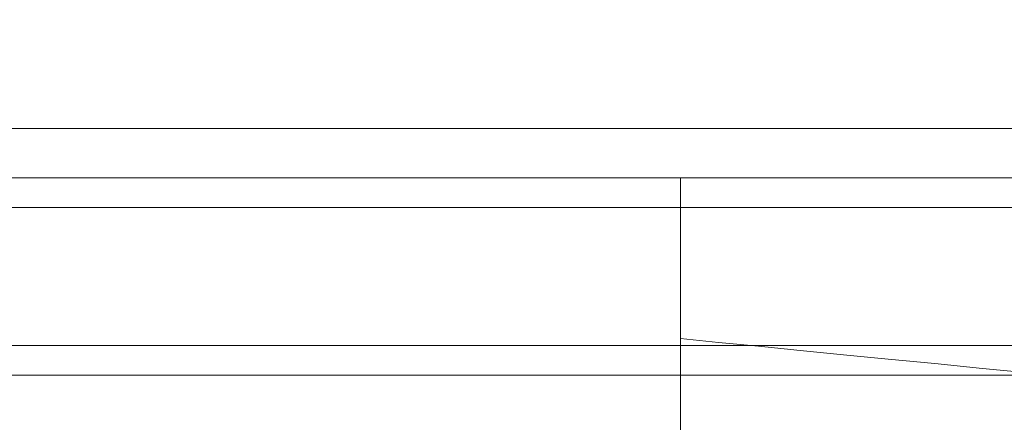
# Model space of a CAD drawing. Header units: metres. Extents: x 2.9 to 42.3, y -72.9 to -49.3.
# Tile 194 of 256: x 19.317 to 19.3669, y -50.7839 to -50.7635. Entities that reach past the tile are written whole.
import ezdxf

# ---------------------------------------------------------------- set-up
doc = ezdxf.new("R2010")
doc.units = ezdxf.units.M
doc.linetypes.add('Traço', pattern=[0.006, 0.003, -0.003])
for name, color, linetype, lineweight in [('A-DETL-GENF-HDLN', 7, 'Traço', 18), ('A-WALL', 7, 'Continuous', 18), ('A-WALL-PATT', 7, 'Continuous', 18), ('P-SANR-FIXT', 7, 'Continuous', 18)]:
    doc.layers.add(name, color=color, linetype=linetype, lineweight=lineweight)
pattern_1 = [(45, (21.555, -62.92899999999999), (-0.0795495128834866, 0.0795495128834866), []), (135, (21.555, -62.92899999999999), (-0.0795495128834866, -0.07954951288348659), [])]

# ---------------------------------------------------------------- blocks, each defined once
blk = doc.blocks.new('Chuveiro Acessível - BR06_ChuveiroAcessível-7968317-2PAV')
at = {"layer": 'A-DETL-GENF-HDLN', "color": 253, "linetype": 'Continuous', "true_color": 0xaaaaaa}
for p, q in [((0.3579999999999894, 0.1223652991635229), (0.3579999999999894, 0.09999999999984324)), ((0.3579999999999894, 0.1223652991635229), (0.3579999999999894, 0.09999999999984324)), ((0.3579999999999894, 0.09999999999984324), (0.3714856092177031, 0.09999999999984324)), ((0.3579999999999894, 0.09999999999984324), (0.3714856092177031, 0.09999999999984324))]:
    blk.add_line(p, q, dxfattribs=at)
at = {"layer": 'A-DETL-GENF-HDLN', "color": 253, "linetype": 'Continuous', "true_color": 0xaaaaaa, "flags": 128}
blk.add_lwpolyline([(0.3579999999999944, 0.1081521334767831), (0.356069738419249, 0.1083418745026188), (0.3540430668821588, 0.1085410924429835), (0.3519292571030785, 0.1087488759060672), (0.3497316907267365, 0.1089648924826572), (0.3474538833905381, 0.1091887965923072), (0.3450994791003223, 0.1094202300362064), (0.3426722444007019, 0.109658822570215), (0.3401760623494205, 0.1099041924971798), (0.3376149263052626, 0.1101559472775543), (0.3349929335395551, 0.1104136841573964), (0.3323142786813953, 0.1106769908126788)], dxfattribs=at)
blk.add_lwpolyline([(0.3579999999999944, 0.1081521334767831), (0.356069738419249, 0.1083418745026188), (0.3540430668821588, 0.1085410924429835), (0.3519292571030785, 0.1087488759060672), (0.3497316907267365, 0.1089648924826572), (0.3474538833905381, 0.1091887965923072), (0.3450994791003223, 0.1094202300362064), (0.3426722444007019, 0.109658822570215), (0.3401760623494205, 0.1099041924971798), (0.3376149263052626, 0.1101559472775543), (0.3349929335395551, 0.1104136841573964), (0.3323142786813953, 0.1106769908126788)], dxfattribs=at)
blk = doc.blocks.new('4 GRE - ESCOLA DE CINEMA E AUDIOVISUAL CINE REX R07_rvt-1-2PAV')
at = {"layer": 'A-WALL-PATT', "true_color": 0xd4d4d4}
h = blk.add_hatch(dxfattribs=at)
h.set_pattern_fill('FP_1', color=254, style=0, pattern_type=2)
h.set_pattern_definition([(49.99999999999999, (21.555, -62.92899999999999), (0.5465545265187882, -0.04781508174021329), [0.05715, -0.62865]), (355, (21.555, -62.92899999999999), (-0.1057276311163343, 0.5731658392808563), [0.04572, -0.50292]), (100.451, (21.601, -62.933), (0.440827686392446, 0.5253490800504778), [0.04857, -0.53427]), (46.184, (21.555, -62.776), (0.8132373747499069, -0.1261291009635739), [0.08573, -0.9429799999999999]), (96.636, (21.623, -62.787), (0.7122119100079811, 0.7422871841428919), [0.07286000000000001, -0.8014100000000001]), (351.184, (21.555, -62.776), (0.7122166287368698, 0.7422739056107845), [0.06858, -0.75438]), (21, (21.631, -62.81399999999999), (0.4548461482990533, -0.3067949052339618), [0.05715, -0.62865]), (326, (21.631, -62.81399999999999), (0.1854048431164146, 0.5525599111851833), [0.04572, -0.50292]), (71.45100000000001, (21.669, -62.84), (0.6402508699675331, 0.2457631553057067), [0.04857, -0.53427]), (37.50000000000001, (21.555, -62.92899999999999), (0.009260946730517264, 0.2536671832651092), [0.02515, -0.47168, 0.02515, -0.48539, -0.5048199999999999]), (37.50000000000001, (21.555, -62.92899999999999), (0.009260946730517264, 0.2536671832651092), [-1.007, 0.02515, -0.47968]), (7.499999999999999, (21.555, -62.92899999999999), (0.2004558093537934, 0.3005459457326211), [0.02515, -0.26594, 0.02515, -0.46025, -0.1924]), (7.499999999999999, (21.555, -62.92899999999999), (0.2004558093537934, 0.3005459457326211), [-0.7764800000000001, 0.02515, -0.16726]), (327.5, (21.385, -62.92899999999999), (0.4067681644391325, -0.01718819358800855), [0.02515, -0.16535, 0.02515, -0.56921, -0.78867]), (327.5, (21.385, -62.92899999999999), (0.4067681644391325, -0.01718819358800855), [-0.78486, 0.02515, -0.76352]), (317.5, (21.309, -62.92899999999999), (0.4443831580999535, 0.07627942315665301), [0.02515, -0.2225, 0.02515, -0.36957, -0.56007]), (317.5, (21.309, -62.92899999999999), (0.4443831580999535, 0.07627942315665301), [-0.64237, 0.02515, -0.53492])])
h.paths.add_polyline_path([(21.54733924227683, -50.77154163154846), (21.54733924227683, -50.76904163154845), (21.40598821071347, -50.76904163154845), (21.40598821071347, -50.77154163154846), (21.40848821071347, -50.77154163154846)])
h.paths.add_polyline_path([(21.05131861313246, -50.77154163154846), (21.26098821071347, -50.77154163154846), (21.26098821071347, -50.76904163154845), (19.57151129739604, -50.76961585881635), (19.57151129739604, -50.77154163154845), (20.74329829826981, -50.77154163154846)])
h.paths.add_polyline_path([(19.38112625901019, -50.77154163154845), (19.39646512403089, -50.77154163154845), (19.39570942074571, -50.76904163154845), (19.06848821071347, -50.76904163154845), (19.06848821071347, -50.77154163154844), (19.3764374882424, -50.77154163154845)])
h.paths.add_polyline_path([(19.40751129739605, -50.77154163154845), (19.56046512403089, -50.77154163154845), (19.56046512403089, -50.76904163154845), (19.40751129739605, -50.76942864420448)])
h.paths.add_polyline_path([(17.63848821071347, -50.77154163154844), (18.91098821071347, -50.77154163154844), (18.91098821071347, -50.76904163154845), (16.62983924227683, -50.76904163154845), (16.62983924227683, -50.57404163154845), (16.62733924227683, -50.57404163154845), (16.62733924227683, -50.77154163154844)])
h.paths.add_polyline_path([(19.05598821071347, -50.77154163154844), (19.05998821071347, -50.77154163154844), (19.05998821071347, -50.76904163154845), (19.05598821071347, -50.76904163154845)])
at = {"layer": 'A-WALL-PATT', "true_color": 0xaaaaaa}
h = blk.add_hatch(dxfattribs=at)
h.set_pattern_fill('FP_22', color=253, style=0, pattern_type=2)
h.set_pattern_definition(pattern_1)
h.paths.add_polyline_path([(21.25848821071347, -50.77304163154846), (21.25848821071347, -50.77154163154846), (20.13348821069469, -50.77154163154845), (20.13348821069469, -50.77304163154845), (21.05131861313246, -50.77304163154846)])
h.paths.add_polyline_path([(20.00348821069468, -50.77304163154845), (20.05361944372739, -50.77304163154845), (20.05348821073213, -50.77154163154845), (20.00348821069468, -50.77154163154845), (20.00335697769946, -50.77304163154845)])
h.paths.add_polyline_path([(19.50726462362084, -50.77304163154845), (19.5414374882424, -50.77304163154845), (19.5414374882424, -50.77154163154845), (19.50726462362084, -50.77154163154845), (19.50594816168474, -50.77304163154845)])
h.paths.add_polyline_path([(19.4255389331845, -50.77304163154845), (19.4610282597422, -50.77304163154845), (19.45971179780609, -50.77154163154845), (19.4255389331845, -50.77154163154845)])
h.paths.add_polyline_path([(19.3764374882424, -50.77304163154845), (19.3764374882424, -50.77154163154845), (19.35048821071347, -50.77154163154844), (19.35048821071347, -50.77304163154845), (19.35720688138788, -50.77304163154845)])
h.paths.add_polyline_path([(19.90848821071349, -50.77304163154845), (19.90848821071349, -50.77154163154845), (19.5905389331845, -50.77154163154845), (19.5905389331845, -50.77304163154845), (19.81923735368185, -50.77304163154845)])
h.paths.add_polyline_path([(19.29950260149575, -50.77304163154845), (19.31648821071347, -50.77304163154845), (19.31648821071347, -50.77154163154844), (19.29950260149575, -50.77154163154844), (19.29937136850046, -50.77304163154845)])
h.paths.add_polyline_path([(19.20848821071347, -50.77304163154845), (19.20848821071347, -50.77154163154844), (19.05848821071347, -50.77154163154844), (19.05848821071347, -50.77304163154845), (19.20319672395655, -50.77304163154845)])
h = blk.add_hatch(dxfattribs=at)
h.set_pattern_fill('FP_22', color=253, style=0, pattern_type=2)
h.set_pattern_definition(pattern_1)
h.paths.add_polyline_path([(21.26098821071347, -50.78154163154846), (21.26098821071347, -50.78004163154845), (21.25848821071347, -50.78004163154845), (21.25848821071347, -50.78154163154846)])
h.paths.add_polyline_path([(20.89848821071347, -50.78154163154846), (20.89848821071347, -50.78004163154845), (20.13260939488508, -50.78004163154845), (20.13278830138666, -50.78154163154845), (20.74329829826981, -50.78154163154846)])
h.paths.add_polyline_path([(20.96848821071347, -50.78154163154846), (21.24848821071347, -50.78154163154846), (21.24998821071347, -50.78004163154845), (20.96848821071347, -50.78004163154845)])
h.paths.add_polyline_path([(19.81923735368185, -50.78154163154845), (19.90848821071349, -50.78073456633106), (19.90848821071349, -50.78004163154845), (19.5905389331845, -50.78047536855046), (19.5905389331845, -50.78154163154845), (19.66522719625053, -50.78154163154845)])
h.paths.add_polyline_path([(20.00278830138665, -50.78154163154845), (20.05465760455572, -50.780853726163), (20.05348821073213, -50.78004163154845), (20.00233407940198, -50.78081107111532), (20.00207267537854, -50.78154163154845)])
h.paths.add_polyline_path([(19.3764374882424, -50.78154163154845), (19.3764374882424, -50.78004163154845), (19.35971570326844, -50.78076087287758), (19.37060659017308, -50.78154163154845)])
h.paths.add_polyline_path([(19.31648821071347, -50.78154163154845), (19.31648821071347, -50.78004163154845), (19.29855493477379, -50.78023733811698), (19.29880239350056, -50.78154163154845), (19.29950260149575, -50.78154163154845)])
h.paths.add_polyline_path([(19.4255389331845, -50.78154163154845), (19.46848821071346, -50.78154163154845), (19.46717174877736, -50.78004163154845), (19.4255389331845, -50.7803408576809)])
h.paths.add_polyline_path([(19.49848821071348, -50.78154163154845), (19.5414374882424, -50.78154163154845), (19.5414374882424, -50.78004163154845), (19.49948915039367, -50.78040114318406)])
h.paths.add_polyline_path([(19.05598821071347, -50.78154163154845), (19.20848821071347, -50.78154163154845), (19.20848821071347, -50.78004163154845), (19.05598821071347, -50.78004163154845)])
at = {"layer": 'A-WALL', "color": 253, "true_color": 0xaaaaaa}
for p, q in [((21.26098821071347, -50.76904163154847), (19.06848821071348, -50.76904163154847)), ((21.25848821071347, -50.77154163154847), (19.05848821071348, -50.77154163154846)), ((19.06848821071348, -50.77154163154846), (21.25848821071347, -50.77154163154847)), ((21.25848821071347, -50.77304163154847), (19.05848821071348, -50.77304163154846)), ((20.89848821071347, -50.78004163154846), (19.05848821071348, -50.78004163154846)), ((19.05848821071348, -50.78154163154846), (20.89848821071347, -50.78154163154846))]:
    blk.add_line(p, q, dxfattribs=at)
at = {"layer": 'P-SANR-FIXT', "color": 253, "lineweight": 18, "true_color": 0xaaaaaa, "rotation": 180}
blk.add_blockref('Chuveiro Acessível - BR06_ChuveiroAcessível-7968317-2PAV', (19.70848821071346, -50.67154163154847), dxfattribs=at)
blk.add_blockref('Chuveiro Acessível - BR06_ChuveiroAcessível-7968317-2PAV', (19.70848821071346, -50.67154163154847), dxfattribs=at)
blk.add_blockref('Chuveiro Acessível - BR06_ChuveiroAcessível-7968317-2PAV', (19.70848821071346, -50.67154163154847), dxfattribs=at)

msp = doc.modelspace()

# ---------------------------------------------------------------- block references
at = {"lineweight": 5}
msp.add_blockref('4 GRE - ESCOLA DE CINEMA E AUDIOVISUAL CINE REX R07_rvt-1-2PAV', (0, 0), dxfattribs=at)

doc.saveas('drawing.dxf')
